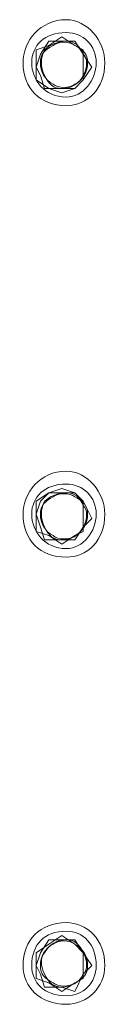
# Model space of a CAD drawing. Header units: millimetres. Extents: x -4829 to 407110, y -34854 to 354616.
# Tile 13 of 75: x 19170 to 19193, y -18627 to -18358. Entities that reach past the tile are written whole.
import ezdxf

# ---------------------------------------------------------------- set-up
doc = ezdxf.new("R2010")
doc.units = ezdxf.units.MM
doc.header["$LTSCALE"] = 15

# ---------------------------------------------------------------- blocks, each defined once
blk = doc.blocks.new('A$Cf38c0126')
at = {"linetype": 'Continuous', "lineweight": 5}
for points in [[(12730.22, -12069.78), (12726.69, -12067.43), (12723.15, -12069.78)], [(12726.69, -12068.6), (12723.15, -12068.6), (12720.8, -12072.14), (12719.62, -12075.68), (12720.8, -12078.03)], [(12723.15, -12069.78), (12719.62, -12070.96), (12719.62, -12075.68), (12719.62, -12079.21), (12723.15, -12081.57)], [(12726.69, -12081.57), (12730.22, -12081.57), (12732.58, -12079.21), (12734.94, -12075.68), (12732.58, -12072.14), (12730.22, -12068.6), (12726.69, -12068.6)], [(12732.58, -12075.68), (12732.58, -12070.96), (12730.22, -12069.78)], [(12730.22, -12081.57), (12732.58, -12079.21), (12732.58, -12075.68)], [(12720.8, -12078.03), (12721.98, -12081.57), (12726.69, -12081.57)], [(12723.15, -12081.57), (12726.69, -12082.75), (12730.22, -12081.57)], [(12730.22, -12192.34), (12726.69, -12191.16), (12723.15, -12192.34)], [(12723.15, -12192.34), (12719.62, -12194.7), (12719.62, -12199.41), (12719.62, -12202.95), (12723.15, -12204.12)], [(12720.8, -12194.7), (12719.62, -12198.23), (12719.62, -12198.23)], [(12726.69, -12192.34), (12723.15, -12192.34), (12720.8, -12194.7)], [(12732.58, -12201.77), (12734.94, -12199.41), (12732.58, -12194.7), (12730.22, -12192.34), (12726.69, -12192.34)], [(12732.58, -12199.41), (12732.58, -12194.7), (12730.22, -12192.34)], [(12719.62, -12198.23), (12720.8, -12201.77), (12720.8, -12201.77)], [(12730.22, -12204.12), (12732.58, -12202.95), (12732.58, -12199.41)], [(12720.8, -12201.77), (12721.98, -12205.3), (12726.69, -12205.3)], [(12726.69, -12205.3), (12730.22, -12205.3), (12732.58, -12201.77)], [(12723.15, -12204.12), (12726.69, -12206.48), (12730.22, -12204.12)], [(12730.22, -12316.07), (12726.69, -12313.72), (12723.15, -12316.07)], [(12723.15, -12316.07), (12719.62, -12318.43), (12719.62, -12321.97), (12719.62, -12325.5), (12723.15, -12326.68)], [(12726.69, -12314.9), (12723.15, -12314.9), (12720.8, -12318.43)], [(12732.58, -12324.32), (12734.94, -12321.97), (12732.58, -12318.43), (12730.22, -12314.9), (12726.69, -12314.9)], [(12732.58, -12321.97), (12732.58, -12318.43), (12730.22, -12316.07)], [(12720.8, -12318.43), (12719.62, -12321.97), (12720.8, -12324.32)], [(12720.8, -12324.32), (12721.98, -12327.86), (12726.69, -12327.86)], [(12726.69, -12327.86), (12730.22, -12329.04), (12732.58, -12324.32)], [(12730.22, -12326.68), (12732.58, -12325.5), (12732.58, -12321.97)], [(12723.15, -12326.68), (12726.69, -12329.04), (12730.22, -12326.68)]]:
    blk.add_lwpolyline(points, dxfattribs=at)
for points in [[(12738.47, -12074.5), (12738.47, -12068.6), (12733.76, -12062.71), (12727.87, -12062.71), (12727.87, -12062.71), (12720.8, -12062.71), (12716.08, -12068.6), (12716.08, -12074.5), (12716.08, -12074.5), (12716.08, -12081.57), (12720.8, -12086.28), (12727.87, -12086.28), (12727.87, -12086.28), (12733.76, -12086.28), (12738.47, -12081.57), (12738.47, -12074.5)], [(12736.12, -12074.5), (12736.12, -12069.78), (12732.58, -12066.25), (12727.87, -12066.25), (12727.87, -12066.25), (12721.98, -12066.25), (12718.44, -12069.78), (12718.44, -12074.5), (12718.44, -12074.5), (12718.44, -12079.21), (12721.98, -12083.92), (12727.87, -12083.92), (12727.87, -12083.92), (12732.58, -12083.92), (12736.12, -12079.21), (12736.12, -12074.5)], [(12738.47, -12198.23), (12738.47, -12192.34), (12733.76, -12186.45), (12727.87, -12186.45), (12727.87, -12186.45), (12720.8, -12186.45), (12716.08, -12192.34), (12716.08, -12198.23), (12716.08, -12198.23), (12716.08, -12205.3), (12720.8, -12210.02), (12727.87, -12210.02), (12727.87, -12210.02), (12733.76, -12210.02), (12738.47, -12205.3), (12738.47, -12198.23)], [(12736.12, -12198.23), (12736.12, -12193.52), (12732.58, -12189.98), (12727.87, -12189.98), (12727.87, -12189.98), (12721.98, -12189.98), (12718.44, -12193.52), (12718.44, -12198.23), (12718.44, -12198.23), (12718.44, -12202.95), (12721.98, -12207.66), (12727.87, -12207.66), (12727.87, -12207.66), (12732.58, -12207.66), (12736.12, -12202.95), (12736.12, -12198.23)], [(12738.47, -12321.97), (12738.47, -12314.9), (12733.76, -12310.18), (12727.87, -12310.18), (12727.87, -12310.18), (12720.8, -12310.18), (12716.08, -12314.9), (12716.08, -12321.97), (12716.08, -12321.97), (12716.08, -12327.86), (12720.8, -12332.57), (12727.87, -12332.57), (12727.87, -12332.57), (12733.76, -12332.57), (12738.47, -12327.86), (12738.47, -12321.97)], [(12736.12, -12321.97), (12736.12, -12316.07), (12732.58, -12312.54), (12727.87, -12312.54), (12727.87, -12312.54), (12721.98, -12312.54), (12718.44, -12316.07), (12718.44, -12321.97), (12718.44, -12321.97), (12718.44, -12326.68), (12721.98, -12330.22), (12727.87, -12330.22), (12727.87, -12330.22), (12732.58, -12330.22), (12736.12, -12326.68), (12736.12, -12321.97)]]:
    blk.add_open_spline(points, degree=3, knots=[0, 0, 0, 0, 0.0625, 0.0625, 0.0625, 0.062501, 0.125, 0.125, 0.125, 0.125001, 0.1875, 0.1875, 0.1875, 0.187501, 1, 1, 1, 1], dxfattribs=at)
for points in [[(12724.33, -12069.78), (12721.98, -12070.96), (12720.8, -12072.14), (12720.8, -12074.5)], [(12727.87, -12068.6), (12725.51, -12068.6), (12723.15, -12069.78), (12721.98, -12070.96)], [(12730.22, -12069.78), (12729.05, -12068.6), (12725.51, -12068.6), (12724.33, -12069.78)], [(12732.58, -12072.14), (12731.4, -12069.78), (12730.22, -12068.6), (12727.87, -12068.6)], [(12733.76, -12074.5), (12733.76, -12072.14), (12732.58, -12070.96), (12730.22, -12069.78)], [(12721.98, -12070.96), (12720.8, -12073.32), (12720.8, -12075.68), (12721.98, -12078.03)], [(12732.58, -12078.03), (12733.76, -12075.68), (12733.76, -12073.32), (12732.58, -12072.14)], [(12720.8, -12074.5), (12720.8, -12076.85), (12721.98, -12079.21), (12724.33, -12080.39)], [(12730.22, -12080.39), (12732.58, -12079.21), (12733.76, -12076.85), (12733.76, -12074.5)], [(12721.98, -12078.03), (12723.15, -12080.39), (12724.33, -12081.57), (12726.69, -12081.57)], [(12726.69, -12081.57), (12729.05, -12081.57), (12731.4, -12080.39), (12732.58, -12078.03)], [(12724.33, -12080.39), (12725.51, -12081.57), (12729.05, -12081.57), (12730.22, -12080.39)], [(12724.33, -12193.52), (12721.98, -12194.7), (12720.8, -12195.88), (12720.8, -12198.23)], [(12721.98, -12194.7), (12720.8, -12197.05), (12720.8, -12199.41), (12721.98, -12201.77)], [(12727.87, -12192.34), (12725.51, -12192.34), (12723.15, -12193.52), (12721.98, -12194.7)], [(12730.22, -12193.52), (12729.05, -12192.34), (12725.51, -12192.34), (12724.33, -12193.52)], [(12732.58, -12195.88), (12731.4, -12193.52), (12730.22, -12192.34), (12727.87, -12192.34)], [(12733.76, -12198.23), (12733.76, -12195.88), (12732.58, -12194.7), (12730.22, -12193.52)], [(12732.58, -12201.77), (12733.76, -12199.41), (12733.76, -12197.05), (12732.58, -12195.88)], [(12720.8, -12198.23), (12720.8, -12200.59), (12721.98, -12202.95), (12724.33, -12204.12)], [(12730.22, -12204.12), (12732.58, -12202.95), (12733.76, -12200.59), (12733.76, -12198.23)], [(12721.98, -12201.77), (12723.15, -12204.12), (12724.33, -12205.3), (12726.69, -12205.3)], [(12726.69, -12205.3), (12729.05, -12205.3), (12731.4, -12204.12), (12732.58, -12201.77)], [(12724.33, -12204.12), (12725.51, -12205.3), (12729.05, -12205.3), (12730.22, -12204.12)], [(12724.33, -12316.07), (12721.98, -12317.25), (12720.8, -12319.61), (12720.8, -12321.97)], [(12727.87, -12314.9), (12725.51, -12314.9), (12723.15, -12316.07), (12721.98, -12318.43)], [(12730.22, -12316.07), (12729.05, -12314.9), (12725.51, -12314.9), (12724.33, -12316.07)], [(12732.58, -12318.43), (12731.4, -12316.07), (12730.22, -12314.9), (12727.87, -12314.9)], [(12733.76, -12321.97), (12733.76, -12319.61), (12732.58, -12317.25), (12730.22, -12316.07)], [(12721.98, -12318.43), (12720.8, -12319.61), (12720.8, -12321.97), (12721.98, -12324.32)], [(12732.58, -12324.32), (12733.76, -12323.15), (12733.76, -12320.79), (12732.58, -12318.43)], [(12720.8, -12321.97), (12720.8, -12324.32), (12721.98, -12325.5), (12724.33, -12326.68)], [(12721.98, -12324.32), (12723.15, -12326.68), (12724.33, -12327.86), (12726.69, -12327.86)], [(12726.69, -12327.86), (12729.05, -12327.86), (12731.4, -12326.68), (12732.58, -12324.32)], [(12730.22, -12326.68), (12732.58, -12325.5), (12733.76, -12324.32), (12733.76, -12321.97)], [(12724.33, -12326.68), (12725.51, -12327.86), (12729.05, -12327.86), (12730.22, -12326.68)]]:
    blk.add_open_spline(points, degree=3, dxfattribs=at)

msp = doc.modelspace()

# ---------------------------------------------------------------- block references
at = {"ltscale": 2}
msp.add_blockref('A$Cf38c0126', (6454.26, -6294.9), dxfattribs=at)

doc.saveas('drawing.dxf')
